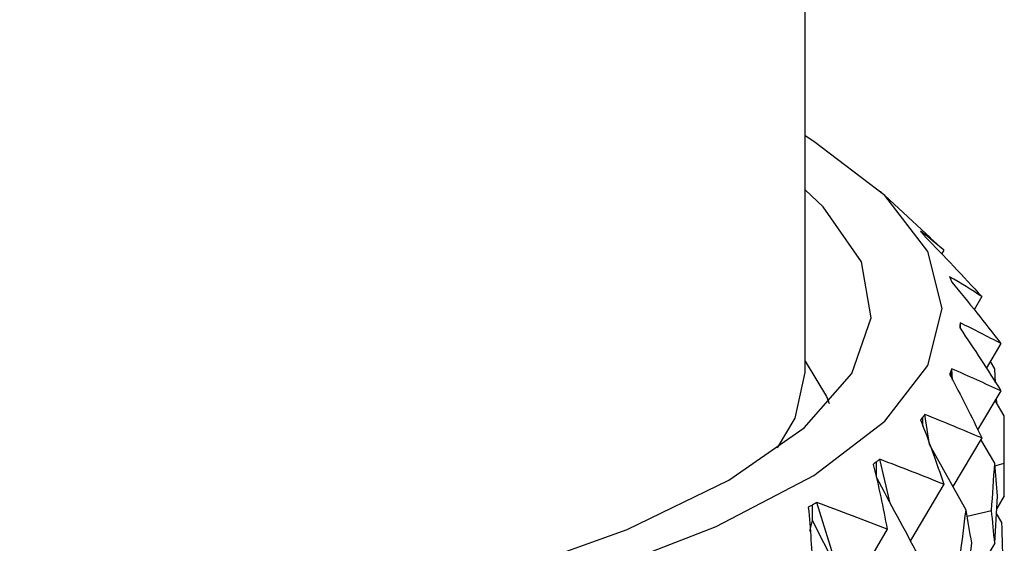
# Model space of a CAD drawing. Header units: millimetres. Extents: x -170 to 25, y -7 to 256.
# Tile 54 of 55: x 8.63 to 19.75, y 55.35 to 61.27. Entities that reach past the tile are written whole.
import ezdxf

# ---------------------------------------------------------------- set-up
doc = ezdxf.new("R2010")
doc.units = ezdxf.units.MM

msp = doc.modelspace()

# ---------------------------------------------------------------- linework, layer by layer
at = {"color": 7, "linetype": 'Continuous', "lineweight": 25}
for p, q in [((17.5, 57.279), (17.5, 171.452)), ((18.916, 58.801), (18.353, 59.325)), ((18.804, 58.877), (18.804, 58.877)), ((18.915, 58.799), (19.066, 58.661)), ((19.066, 58.661), (19.042, 58.618)), ((19.132, 58.362), (19.132, 58.362)), ((19.495, 58.138), (19.408, 57.986)), ((19.25, 57.842), (19.25, 57.841)), ((19.25, 57.811), (19.25, 57.822)), ((19.25, 57.779), (19.25, 57.811)), ((19.711, 57.607), (19.546, 57.325)), ((19.642, 57.322), (19.593, 57.404)), ((19.157, 57.321), (19.157, 57.321)), ((19.165, 57.193), (19.157, 57.321)), ((19.651, 57.164), (19.642, 57.322)), ((19.711, 57.072), (19.449, 56.631)), ((19.75, 56.788), (19.647, 56.963)), ((19.664, 56.934), (19.661, 56.988)), ((18.854, 56.805), (18.854, 56.805)), ((18.905, 56.465), (18.854, 56.805)), ((19.75, 55.887), (19.75, 56.788)), ((19.495, 56.54), (19.169, 55.993)), ((19.642, 56.254), (19.486, 56.524)), ((19.318, 55.725), (18.904, 56.465)), ((18.345, 56.3), (18.345, 56.3)), ((18.456, 55.819), (18.345, 56.3)), ((19.644, 56.226), (19.747, 56.255)), ((19.066, 56.017), (18.69, 55.383)), ((17.634, 55.812), (17.634, 55.812)), ((17.874, 55.042), (17.634, 55.812)), ((19.75, 55.887), (19.664, 55.741)), ((19.33, 55.657), (19.606, 55.721)), ((17.555, 55.487), (17.586, 55.609)), ((19.723, 55.583), (19.661, 55.687)), ((18.427, 55.508), (18.005, 54.783)), ((19.642, 55.352), (19.328, 54.827))]:
    msp.add_line(p, q, dxfattribs=at)
at = {"color": 7, "linetype": 'Continuous', "lineweight": 25, "flags": 128}
for points in [[(-2.487, 53.116), (0, 53.073), (2.487, 53.116), (4.931, 53.241), (7.29, 53.449), (9.525, 53.734), (11.597, 54.092), (13.47, 54.517), (15.113, 55.002), (16.498, 55.539), (17.6, 56.117), (18.401, 56.728), (18.887, 57.36), (19.05, 58.004), (18.887, 58.647), (18.401, 59.28), (17.6, 59.891), (17.5, 59.952)], [(-3.436, 53.365), (-1.016, 53.288), (1.422, 53.295), (3.834, 53.386), (6.178, 53.559), (8.412, 53.812), (10.496, 54.14), (12.392, 54.536), (14.067, 54.995), (15.491, 55.507), (16.639, 56.063), (17.49, 56.655), (18.028, 57.27), (18.245, 57.899), (18.137, 58.529), (17.705, 59.15), (17.5, 59.344)], [(17.5, 57.407), (17.742, 57.007), (17.773, 56.93)], [(17.189, 56.429), (17.387, 56.765), (17.5, 57.279)]]:
    msp.add_lwpolyline(points, dxfattribs=at)
at = {"color": 7, "linetype": 'Continuous', "lineweight": 25}
for points in [[(19.066, 58.661), (18.986, 58.733), (18.898, 58.805), (18.804, 58.877)], [(18.854, 58.816), (19.074, 58.592), (19.287, 58.366), (19.495, 58.138)], [(19.495, 58.138), (19.381, 58.213), (19.26, 58.287), (19.132, 58.362)], [(19.157, 58.3), (19.348, 58.07), (19.533, 57.839), (19.711, 57.607)], [(19.711, 57.607), (19.564, 57.684), (19.41, 57.763), (19.25, 57.842)], [(19.25, 57.779), (19.25, 57.79), (19.25, 57.8), (19.25, 57.811)], [(19.25, 57.779), (19.41, 57.545), (19.564, 57.309), (19.711, 57.072)], [(19.132, 57.259), (19.26, 57.02), (19.381, 56.781), (19.495, 56.54)], [(19.711, 57.072), (19.533, 57.154), (19.348, 57.237), (19.157, 57.321)], [(18.804, 56.744), (18.898, 56.503), (18.986, 56.26), (19.066, 56.017)], [(19.495, 56.54), (19.287, 56.628), (19.074, 56.716), (18.854, 56.805)], [(19.747, 56.255), (19.749, 56.433), (19.75, 56.61), (19.75, 56.788)], [(19.066, 56.017), (18.831, 56.111), (18.59, 56.205), (18.345, 56.3)], [(19.75, 55.887), (19.75, 56.01), (19.749, 56.132), (19.747, 56.255)], [(18.271, 56.241), (18.33, 55.998), (18.382, 55.753), (18.427, 55.508)], [(19.606, 55.721), (19.619, 55.899), (19.631, 56.076), (19.642, 56.254)], [(19.672, 55.884), (19.663, 56.007), (19.653, 56.131), (19.642, 56.254)], [(18.783, 55.209), (18.622, 55.503), (18.463, 55.798), (18.308, 56.096)], [(18.427, 55.508), (18.168, 55.609), (17.903, 55.71), (17.634, 55.812)], [(19.642, 55.352), (19.653, 55.53), (19.663, 55.707), (19.672, 55.884)], [(17.537, 55.756), (17.561, 55.511), (17.577, 55.266), (17.587, 55.02)], [(19.25, 55.194), (19.274, 55.371), (19.296, 55.548), (19.318, 55.725)], [(19.382, 55.355), (19.361, 55.478), (19.34, 55.602), (19.318, 55.725)], [(19.642, 55.352), (19.631, 55.475), (19.619, 55.598), (19.606, 55.721)], [(18.043, 54.709), (17.887, 55.008), (17.735, 55.307), (17.586, 55.609)], [(19.737, 55.051), (19.733, 55.229), (19.728, 55.406), (19.723, 55.583)], [(19.318, 54.824), (19.34, 55.001), (19.361, 55.178), (19.382, 55.355)]]:
    msp.add_open_spline(points, degree=3, dxfattribs=at)
for points, knots in [([(18.804, 58.877), (18.811, 58.868), (18.818, 58.86), (18.825, 58.851), (18.827, 58.85), (18.828, 58.848), (18.829, 58.847)], [0, 0, 0, 0, 0.0001001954, 0.0001001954, 0.0001001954, 0.0001197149, 0.0001197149, 0.0001197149, 0.0001197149]), ([(18.829, 58.847), (18.833, 58.842), (18.836, 58.838), (18.84, 58.834), (18.845, 58.828), (18.849, 58.822), (18.854, 58.816)], [0.0001197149, 0.0001197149, 0.0001197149, 0.0001197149, 0.0001699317, 0.0001699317, 0.0001699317, 0.0002396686, 0.0002396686, 0.0002396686, 0.0002396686]), ([(19.132, 58.362), (19.135, 58.354), (19.139, 58.345), (19.143, 58.336), (19.143, 58.335), (19.144, 58.333), (19.145, 58.331)], [0, 0, 0, 0, 0.0001001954, 0.0001001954, 0.0001001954, 0.0001197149, 0.0001197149, 0.0001197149, 0.0001197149]), ([(19.145, 58.331), (19.146, 58.327), (19.148, 58.323), (19.15, 58.318), (19.152, 58.312), (19.155, 58.306), (19.157, 58.3)], [0.0001197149, 0.0001197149, 0.0001197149, 0.0001197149, 0.0001699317, 0.0001699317, 0.0001699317, 0.0002396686, 0.0002396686, 0.0002396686, 0.0002396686]), ([(19.25, 57.841), (19.25, 57.833), (19.25, 57.824), (19.25, 57.816), (19.25, 57.814), (19.25, 57.812), (19.25, 57.811)], [0, 0, 0, 0, 0.0001001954, 0.0001001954, 0.0001001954, 0.0001197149, 0.0001197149, 0.0001197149, 0.0001197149]), ([(19.25, 57.811), (19.25, 57.806), (19.25, 57.802), (19.25, 57.798), (19.25, 57.792), (19.25, 57.786), (19.25, 57.779)], [0.0001197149, 0.0001197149, 0.0001197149, 0.0001197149, 0.0001699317, 0.0001699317, 0.0001699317, 0.0002396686, 0.0002396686, 0.0002396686, 0.0002396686]), ([(19.145, 57.29), (19.143, 57.286), (19.141, 57.281), (19.139, 57.277), (19.137, 57.271), (19.134, 57.265), (19.132, 57.259)], [0.0001197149, 0.0001197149, 0.0001197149, 0.0001197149, 0.0001699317, 0.0001699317, 0.0001699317, 0.0002396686, 0.0002396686, 0.0002396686, 0.0002396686]), ([(19.157, 57.321), (19.153, 57.312), (19.15, 57.303), (19.147, 57.295), (19.146, 57.293), (19.145, 57.292), (19.145, 57.29)], [0, 0, 0, 0, 0.0001001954, 0.0001001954, 0.0001001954, 0.0001197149, 0.0001197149, 0.0001197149, 0.0001197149]), ([(18.829, 56.775), (18.826, 56.771), (18.822, 56.766), (18.819, 56.762), (18.814, 56.756), (18.809, 56.75), (18.804, 56.744)], [0.0001197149, 0.0001197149, 0.0001197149, 0.0001197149, 0.0001699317, 0.0001699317, 0.0001699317, 0.0002396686, 0.0002396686, 0.0002396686, 0.0002396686]), ([(18.854, 56.805), (18.847, 56.797), (18.84, 56.788), (18.833, 56.78), (18.832, 56.778), (18.831, 56.776), (18.829, 56.775)], [0, 0, 0, 0, 0.0001001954, 0.0001001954, 0.0001001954, 0.0001197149, 0.0001197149, 0.0001197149, 0.0001197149]), ([(18.308, 56.271), (18.303, 56.267), (18.297, 56.263), (18.292, 56.259), (18.285, 56.253), (18.278, 56.247), (18.271, 56.241)], [0.0001197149, 0.0001197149, 0.0001197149, 0.0001197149, 0.0001699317, 0.0001699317, 0.0001699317, 0.0002396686, 0.0002396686, 0.0002396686, 0.0002396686]), ([(18.345, 56.3), (18.334, 56.292), (18.324, 56.284), (18.314, 56.276), (18.312, 56.274), (18.31, 56.273), (18.308, 56.271)], [0, 0, 0, 0, 0.0001001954, 0.0001001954, 0.0001001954, 0.0001197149, 0.0001197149, 0.0001197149, 0.0001197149]), ([(18.308, 56.096), (18.308, 56.143), (18.308, 56.19), (18.308, 56.238), (18.308, 56.249), (18.308, 56.26), (18.308, 56.271)], [0, 0, 0, 0, 0.0001467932, 0.0001467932, 0.0001467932, 0.0001814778, 0.0001814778, 0.0001814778, 0.0001814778]), ([(17.634, 55.812), (17.621, 55.805), (17.607, 55.797), (17.594, 55.789), (17.591, 55.787), (17.588, 55.786), (17.586, 55.784)], [0, 0, 0, 0, 0.0001001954, 0.0001001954, 0.0001001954, 0.0001197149, 0.0001197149, 0.0001197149, 0.0001197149]), ([(17.586, 55.784), (17.579, 55.78), (17.572, 55.776), (17.565, 55.772), (17.556, 55.767), (17.546, 55.761), (17.537, 55.756)], [0.0001197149, 0.0001197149, 0.0001197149, 0.0001197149, 0.0001699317, 0.0001699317, 0.0001699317, 0.0002396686, 0.0002396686, 0.0002396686, 0.0002396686]), ([(17.586, 55.609), (17.586, 55.656), (17.586, 55.703), (17.586, 55.751), (17.586, 55.762), (17.586, 55.773), (17.586, 55.784)], [0, 0, 0, 0, 0.0001467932, 0.0001467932, 0.0001467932, 0.0001814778, 0.0001814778, 0.0001814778, 0.0001814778])]:
    msp.add_open_spline(points, degree=3, knots=knots, dxfattribs=at)
at = {"color": 8, "linetype": 'Continuous', "lineweight": 25}
for points, knots in [([(19.145, 57.234), (19.145, 57.241), (19.145, 57.26), (19.145, 57.279), (19.145, 57.29)], [0, 0, 0, 0, 0.404956, 1, 1, 1, 1]), ([(18.829, 56.674), (18.829, 56.696), (18.829, 56.73), (18.829, 56.764), (18.829, 56.775)], [0, 0, 0, 0, 0.667326, 1, 1, 1, 1])]:
    msp.add_open_spline(points, degree=3, knots=knots, dxfattribs=at)

doc.saveas('drawing.dxf')
